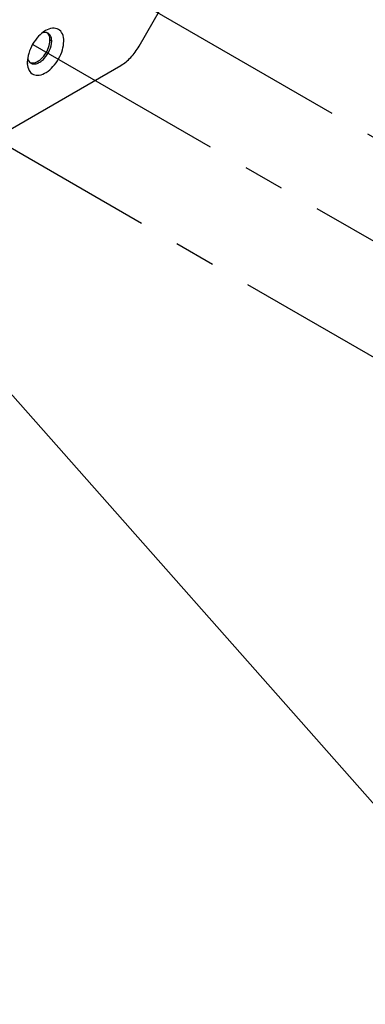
# Model space of a CAD drawing. Header units: inches. Extents: x 0 to 34, y 0 to 22.
# Tile 19 of 42: x 21 to 22.2, y 8.1 to 11.5. Entities that reach past the tile are written whole.
import ezdxf

# ---------------------------------------------------------------- set-up
doc = ezdxf.new("R2010")
doc.units = ezdxf.units.IN
doc.header["$LTSCALE"] = 1.87
doc.header["$MEASUREMENT"] = 0
doc.linetypes.add('CENTER', pattern=[0.6, 0.375, -0.075, 0.075, -0.075])
doc.layers.get('0').update_dxf_attribs({"linetype": 'CONTINUOUS'})
for name, color, linetype in [('02___PRT_ALL_AXES', 7, 'CONTINUOUS'), ('DEFAULT_1', 7, 'CENTER'), ('DETAIL', 7, 'CONTINUOUS')]:
    doc.layers.add(name, color=color, linetype=linetype)
doc.styles.get("Standard").update_dxf_attribs({"font": 'txt', "width": 0.8})
doc.dimstyles.get("Standard").update_dxf_attribs({"dimtxt": 0.125, "dimasz": 0.18, "dimexe": 0.125, "dimexo": 0.0625, "dimgap": 0.09, "dimtad": 0, "dimtih": 1, "dimtoh": 1, "dimzin": 0, "dimdsep": 46, "dimtxsty": 'STANDARD', "dimblk": '_FILLED', "dimblk1": '_FILLED', "dimblk2": '_FILLED', "dimcen": 0.09, "dimazin": 0, "dimtol": 1, "dimtp": 0.02, "dimtm": 0.02, "dimtfac": 1, "dimtofl": 0, "dimtmove": 0, "dimatfit": 3, "dimldrblk": '_FILLED', "dimfxl": 1, "dimtolj": 1, "dimtzin": 0, "dimarcsym": 0})

# ---------------------------------------------------------------- blocks, each defined once
blk = doc.blocks.new('_FILLED')
at = {"color": 0, "linetype": 'BYBLOCK'}
blk.add_solid([(0, 0), (-1, 0.174), (-1, -0.174)], dxfattribs=at)

msp = doc.modelspace()

# ---------------------------------------------------------------- linework, layer by layer
at = {"color": 3, "linetype": 'CONTINUOUS'}
for p, q in [((21.4382, 11.3849), (21.6228, 11.7045)), ((19.2398, 10.0856), (21.3757, 11.3189))]:
    msp.add_line(p, q, dxfattribs=at)
at = {"color": 7, "linetype": 'CONTINUOUS'}
msp.add_line((21.1394, 11.402), (21.1335, 11.4054), dxfattribs=at)
for centre, radius, start, end in [((21.1169, 11.4109), 0.0208, 69.8624, 77.5967), ((21.1172, 11.4117), 0.02, 60.0239, 69.8309), ((21.0879, 11.402), 0.0515, 359.9478, 4.908), ((21.0913, 11.3512), 0.0352, 193.4305, 198.4863), ((21.0785, 11.3445), 0.0206, 224.6638, 230.1537), ((21.0781, 11.344), 0.02, 230.16, 239.9664)]:
    msp.add_arc(centre, radius, start, end, dxfattribs=at)
at = {"color": 3, "linetype": 'CONTINUOUS'}
msp.add_arc((21.1341, 11.3299), 0.0782, 179.9698, 183.7193, dxfattribs=at)
for points, knots in [([(21.1182, 11.438), (21.1094, 11.4329), (21.0926, 11.4188), (21.0731, 11.3921), (21.0597, 11.3618), (21.0559, 11.3402), (21.0559, 11.33)], [0, 0, 0, 0, 0.237213, 0.499998, 0.762757, 1, 1, 1, 1]), ([(21.1806, 11.402), (21.1806, 11.4104), (21.1785, 11.4261), (21.1637, 11.4447), (21.1401, 11.4482), (21.1255, 11.4422), (21.1182, 11.438)], [0, 0, 0, 0, 0.275401, 0.499998, 0.72462, 1, 1, 1, 1]), ([(21.056, 11.3249), (21.0566, 11.317), (21.0596, 11.3022), (21.0758, 11.2859), (21.0991, 11.2844), (21.1227, 11.2951), (21.1453, 11.3148), (21.1641, 11.3413), (21.1769, 11.371), (21.1806, 11.392), (21.1806, 11.402)], [0, 0, 0, 0, 0.109971, 0.201511, 0.296582, 0.413565, 0.553978, 0.708102, 0.861492, 1, 1, 1, 1]), ([(21.3757, 11.3189), (21.3882, 11.3261), (21.412, 11.3461), (21.4302, 11.371), (21.4382, 11.3849)], [0, 0, 0, 0, 0.474435, 1, 1, 1, 1])]:
    msp.add_open_spline(points, degree=3, knots=knots, dxfattribs=at)
at = {"color": 7, "linetype": 'CONTINUOUS'}
for points, knots in [([(21.1214, 11.4312), (21.1203, 11.4315), (21.1154, 11.4322), (21.1104, 11.4313), (21.1068, 11.4302)], [0, 0, 0, 0, 0.233149, 1, 1, 1, 1]), ([(21.1374, 11.4157), (21.1369, 11.4172), (21.1347, 11.4224), (21.1307, 11.427), (21.1272, 11.429)], [0, 0, 0, 0, 0.272089, 1, 1, 1, 1]), ([(21.1392, 11.4064), (21.1391, 11.4073), (21.1388, 11.4104), (21.1381, 11.4135), (21.1374, 11.4157)], [0, 0, 0, 0, 0.261726, 1, 1, 1, 1]), ([(21.0681, 11.3267), (21.0711, 11.325), (21.0785, 11.3231), (21.0904, 11.3255), (21.1026, 11.3322), (21.1186, 11.3464), (21.1336, 11.3696), (21.1394, 11.3914), (21.1394, 11.402)], [0, 0, 0, 0, 0.087146, 0.186858, 0.304537, 0.438679, 0.73013, 1, 1, 1, 1]), ([(21.0579, 11.34), (21.0583, 11.3391), (21.0597, 11.3354), (21.0618, 11.3321), (21.0639, 11.33)], [0, 0, 0, 0, 0.266157, 1, 1, 1, 1])]:
    msp.add_open_spline(points, degree=3, knots=knots, dxfattribs=at)
at = {"layer": '02___PRT_ALL_AXES', "color": 7, "linetype": 'CONTINUOUS'}
for centre, radius, start, end in [((21.1109, 11.4146), 0.0206, 44.6634, 50.2566), ((21.0725, 11.3482), 0.0208, 249.7595, 257.5807)]:
    msp.add_arc(centre, radius, start, end, dxfattribs=at)
for points, knots in [([(21.1315, 11.4191), (21.1312, 11.4201), (21.1298, 11.4237), (21.1276, 11.4271), (21.1256, 11.4291)], [0, 0, 0, 0, 0.266157, 1, 1, 1, 1]), ([(21.1335, 11.4054), (21.1335, 11.4066), (21.1334, 11.4112), (21.1326, 11.4159), (21.1315, 11.4191)], [0, 0, 0, 0, 0.266201, 1, 1, 1, 1]), ([(21.0789, 11.3279), (21.0859, 11.3294), (21.1005, 11.3374), (21.1175, 11.3561), (21.1298, 11.3796), (21.1335, 11.397), (21.1335, 11.4054)], [0, 0, 0, 0, 0.215593, 0.47683, 0.751249, 1, 1, 1, 1]), ([(21.068, 11.3279), (21.0689, 11.3277), (21.0725, 11.3271), (21.0762, 11.3274), (21.0789, 11.3279)], [0, 0, 0, 0, 0.237849, 1, 1, 1, 1])]:
    msp.add_open_spline(points, degree=3, knots=knots, dxfattribs=at)
at = {"layer": 'DEFAULT_1', "color": 2, "linetype": 'CENTER'}
for p, q in [((23.071, 10.5931), (20.43, 12.1181)), ((21.0745, 11.3912), (22.7631, 10.4163)), ((22.4179, 10.2179), (20.43, 11.3657))]:
    msp.add_line(p, q, dxfattribs=at)

# ---------------------------------------------------------------- leaders
at = {"layer": 'DETAIL', "color": 2, "linetype": 'CONTINUOUS'}
msp.add_leader([(20.4692, 10.7955), (24.1058, 6.6842), (24.2858, 6.6842)], dimstyle='STANDARD', override={"dimtad": 0}, dxfattribs=at)

doc.saveas('drawing.dxf')
